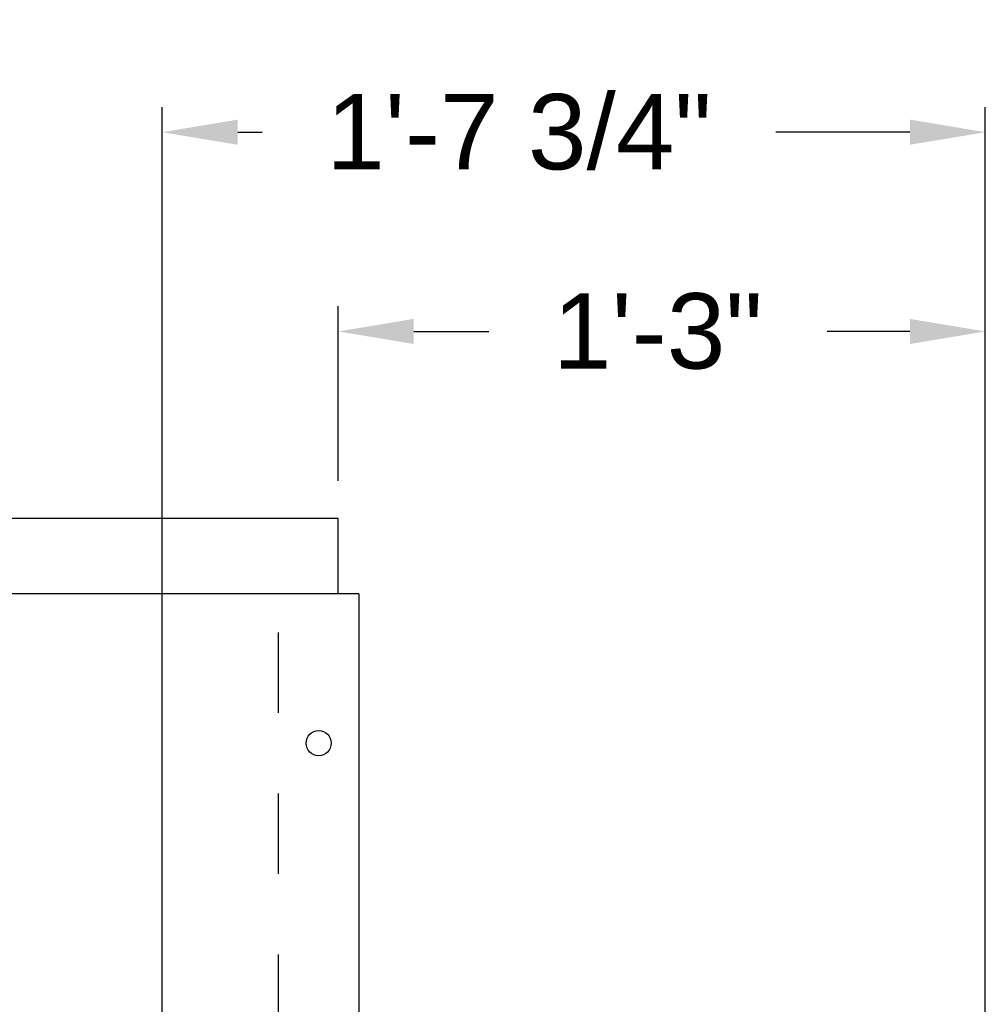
# Model space of a CAD drawing. Header units: inches. Extents: x 169.6 to 213.7, y 214.8 to 266.5.
# Tile 22 of 31: x 206.2 to 207.4, y 223.9 to 225.1. Entities that reach past the tile are written whole.
import ezdxf

# ---------------------------------------------------------------- set-up
doc = ezdxf.new("R2010")
doc.units = ezdxf.units.IN
doc.header["$LTSCALE"] = 0.25
doc.header["$MEASUREMENT"] = 0
doc.linetypes.add('HIDDEN', pattern=[0.375, 0.25, -0.125])
doc.layers.add('ANNOTATIONS', color=1, linetype='Continuous')
doc.layers.add('RMX OPERATOR RH', color=7, linetype='Continuous')
doc.styles.add('ARIAL', font='arial.ttf', dxfattribs={"height": 0.09375})
doc.dimstyles.new('STANDARD$0', dxfattribs={"dimtxt": 0.09375, "dimasz": 0.09375, "dimexe": 0.03125, "dimexo": 0.046875, "dimgap": 0.09, "dimtad": 0, "dimtih": 1, "dimtoh": 1, "dimdec": 4, "dimzin": 0, "dimdsep": 46, "dimtxsty": 'ARIAL', "dimcen": 0.09, "dimadec": 0, "dimazin": 0, "dimtfac": 1, "dimtdec": 4, "dimtofl": 0, "dimtmove": 0, "dimatfit": 1, "dimfxl": 1, "dimtolj": 1, "dimtzin": 0, "dimarcsym": 0})

# ---------------------------------------------------------------- blocks, each defined once
blk = doc.blocks.new('*D46')
at = {"layer": 'ANNOTATIONS', "color": 0, "lineweight": -2, "transparency": 16777216}
for p, q in [((206.3652, 223.543), (206.3652, 224.9761)), ((207.3882, 223.6399), (207.3882, 224.9761)), ((206.4589, 224.9448), (206.4892, 224.9448)), ((207.2944, 224.9448), (207.128, 224.9448))]:
    blk.add_line(p, q, dxfattribs=at)
at = {"layer": 'ANNOTATIONS', "color": 0, "transparency": 16777216}
for points in [[(206.4589, 224.9605), (206.4589, 224.9292), (206.3652, 224.9448)], [(207.2944, 224.9605), (207.2944, 224.9292), (207.3882, 224.9448)]]:
    blk.add_solid(points, dxfattribs=at)
at = {"layer": 'defpoints', "color": 0, "transparency": 16777216}
for p in [(207.3882, 224.9448), (207.3882, 223.593), (206.3652, 223.4961)]:
    blk.add_point(p, dxfattribs=at)
at = {"layer": 'ANNOTATIONS', "color": 0, "transparency": 16777216, "insert": (206.8086, 224.9448), "char_height": 0.09375, "attachment_point": 5, "style": 'ARIAL'}
blk.add_mtext('\\A1;1\'-7 3/4"', dxfattribs=at)
blk = doc.blocks.new('*D47')
at = {"layer": 'ANNOTATIONS', "color": 0, "lineweight": -2, "transparency": 16777216}
for p, q in [((206.5839, 224.5117), (206.5839, 224.7285)), ((207.3882, 223.6828), (207.3882, 224.7285)), ((206.6777, 224.6972), (206.771, 224.6972)), ((207.2944, 224.6972), (207.1914, 224.6972))]:
    blk.add_line(p, q, dxfattribs=at)
at = {"layer": 'ANNOTATIONS', "color": 0, "transparency": 16777216}
for points in [[(206.6777, 224.7128), (206.6777, 224.6816), (206.5839, 224.6972)], [(207.2944, 224.7128), (207.2944, 224.6816), (207.3882, 224.6972)]]:
    blk.add_solid(points, dxfattribs=at)
at = {"layer": 'defpoints', "color": 0, "transparency": 16777216}
for p in [(207.3882, 224.6972), (206.5839, 224.4648), (207.3882, 223.6359)]:
    blk.add_point(p, dxfattribs=at)
at = {"layer": 'ANNOTATIONS', "color": 0, "transparency": 16777216, "insert": (206.9812, 224.6972), "char_height": 0.09375, "attachment_point": 5, "style": 'ARIAL'}
blk.add_mtext('\\A1;1\'-3"', dxfattribs=at)

msp = doc.modelspace()

# ---------------------------------------------------------------- linework, layer by layer
at = {"layer": 'RMX OPERATOR RH', "linetype": 'Continuous'}
for p, q in [((206.58393, 224.46483), (201.20893, 224.46483)), ((206.58393, 224.37108), (206.58393, 224.46483)), ((206.60932, 224.37108), (201.18354, 224.37108)), ((206.60932, 224.37108), (206.60932, 223.62308))]:
    msp.add_line(p, q, dxfattribs=at)
at = {"layer": 'RMX OPERATOR RH', "linetype": 'HIDDEN'}
msp.add_line((206.50971, 223.62308), (206.50971, 224.37108), dxfattribs=at)
at = {"layer": 'RMX OPERATOR RH', "linetype": 'Continuous'}
msp.add_circle((206.55952, 224.18558), 0.01562, dxfattribs=at)
msp.add_circle((206.55952, 224.18558), 0.01562, dxfattribs=at)

# ---------------------------------------------------------------- dimensions: what is measured, and where the dimension line sits
at = {"layer": 'ANNOTATIONS'}
for base, p1, p2, text, picture, middle in [((207.38818, 224.94484), (206.36518, 223.49608), (207.38818, 223.59302), '1\'-7 3/4"', '*D46', (206.80859, 224.94484)), ((207.38818, 224.69722), (206.58393, 224.46483), (207.38818, 223.63595), '1\'-3"', '*D47', (206.98123, 224.69722))]:
    dim = msp.add_linear_dim(base=base, p1=p1, p2=p2, text=text, dimstyle='STANDARD$0', dxfattribs=at)
    dim.commit()
    dim.dimension.update_dxf_attribs({"geometry": picture, "text_midpoint": middle, "dimtype": 160})

doc.saveas('drawing.dxf')
